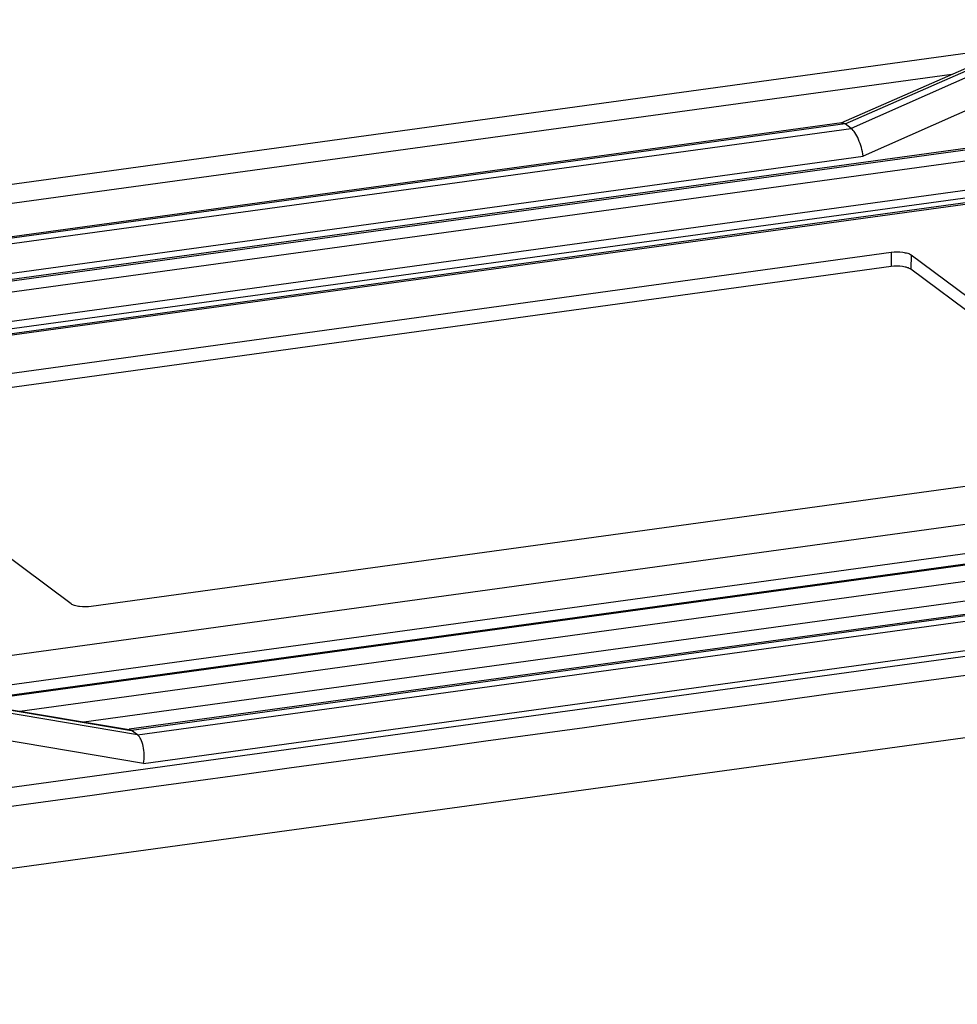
# Model space of a CAD drawing. Header units: millimetres. Extents: x 44 to 346, y 18 to 283.
# Tile 17 of 21: x 295 to 308, y 115 to 128. Entities that reach past the tile are written whole.
import ezdxf

# ---------------------------------------------------------------- set-up
doc = ezdxf.new("R2010")
doc.units = ezdxf.units.MM
doc.header["$LTSCALE"] = 23.1
doc.layers.add('00_COMPONENTS', color=7, linetype='CONTINUOUS')

msp = doc.modelspace()

# ---------------------------------------------------------------- linework, layer by layer
at = {"layer": '00_COMPONENTS'}
for p, q in [((306.083, 127.115), (309.19, 128.481)), ((306.133, 127.103), (309.24, 128.469)), ((309.314, 128.415), (306.213, 127.043)), ((308.377, 128.123), (286.757, 125.153)), ((309.473, 128.048), (306.372, 126.677)), ((307.545, 127.758), (287.582, 125.015)), ((309.473, 127.016), (286.938, 123.921)), ((309.514, 127.002), (286.968, 123.905)), ((306.092, 127.117), (289.036, 124.774)), ((306.133, 127.103), (289.066, 124.758)), ((289.146, 124.699), (306.214, 127.043)), ((306.214, 127.043), (306.133, 127.103)), ((284.779, 122.975), (313.25, 126.886)), ((287.128, 123.785), (309.674, 126.883)), ((313.027, 126.787), (285.012, 122.938)), ((313.068, 126.772), (285.042, 122.922)), ((289.226, 124.321), (306.372, 126.677)), ((287.208, 123.408), (309.833, 126.516)), ((292.496, 123.447), (306.742, 125.404)), ((306.742, 125.404), (306.741, 125.215)), ((307.008, 125.369), (307.005, 125.179)), ((307.008, 125.369), (309.674, 123.384)), ((306.741, 125.215), (292.526, 123.262)), ((309.588, 123.256), (307.005, 125.179)), ((295.897, 120.753), (292.394, 123.361)), ((291.438, 119.569), (317.457, 123.143)), ((282.318, 116.572), (329.348, 123.033)), ((294.02, 119.535), (316.173, 122.579)), ((315.714, 122.376), (294.478, 119.459)), ((315.741, 122.366), (294.521, 119.451)), ((308.533, 122.416), (296.163, 120.717)), ((282.021, 115.456), (330.567, 122.125)), ((295.218, 119.335), (315.168, 122.075)), ((296.067, 119.192), (314.311, 121.698)), ((313.721, 121.438), (296.665, 119.095)), ((313.762, 121.423), (296.695, 119.079)), ((296.776, 119.019), (313.843, 121.364)), ((296.856, 118.642), (314.001, 120.997)), ((293.585, 119.608), (296.666, 119.092)), ((293.614, 119.595), (296.695, 119.079)), ((296.776, 119.019), (293.688, 119.54)), ((296.856, 118.642), (293.767, 119.163)), ((296.776, 119.019), (296.695, 119.079))]:
    msp.add_line(p, q, dxfattribs=at)
for points, knots in [([(306.092, 127.117), (306.095, 127.118), (306.11, 127.118), (306.124, 127.11), (306.133, 127.103)], [0, 0, 0, 0, 0.215544, 1, 1, 1, 1]), ([(306.372, 126.677), (306.362, 126.753), (306.332, 126.861), (306.271, 126.981), (306.234, 127.028), (306.214, 127.043)], [0, 0, 0, 0, 0.566156, 0.815707, 1, 1, 1, 1]), ([(306.742, 125.404), (306.793, 125.411), (306.868, 125.411), (306.957, 125.394), (306.995, 125.379), (307.008, 125.369)], [0, 0, 0, 0, 0.565847, 0.815614, 1, 1, 1, 1]), ([(307.005, 125.179), (306.991, 125.189), (306.954, 125.204), (306.866, 125.222), (306.791, 125.222), (306.741, 125.215)], [0, 0, 0, 0, 0.184386, 0.434153, 1, 1, 1, 1]), ([(296.163, 120.717), (296.112, 120.71), (296.037, 120.71), (295.948, 120.728), (295.91, 120.743), (295.897, 120.753)], [0, 0, 0, 0, 0.565847, 0.815614, 1, 1, 1, 1]), ([(296.856, 118.642), (296.866, 118.717), (296.865, 118.829), (296.827, 118.956), (296.795, 119.005), (296.776, 119.019)], [0, 0, 0, 0, 0.576738, 0.820089, 1, 1, 1, 1])]:
    msp.add_open_spline(points, degree=3, knots=knots, dxfattribs=at)
for points in [[(288.365, 117.151), (302.252, 119.059), (316.139, 120.967), (330.026, 122.874)], [(296.666, 119.092), (296.67, 119.091), (296.675, 119.09), (296.679, 119.088)], [(296.679, 119.088), (296.685, 119.086), (296.69, 119.083), (296.695, 119.079)]]:
    msp.add_open_spline(points, degree=3, dxfattribs=at)

doc.saveas('drawing.dxf')
